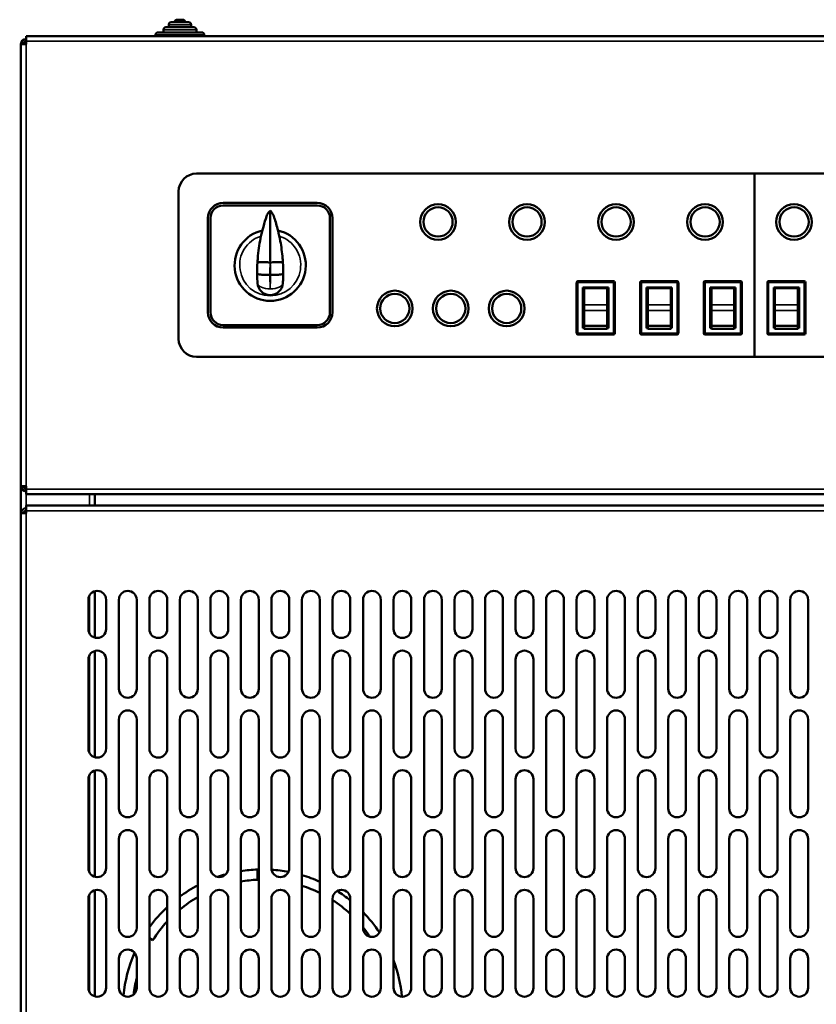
# Model space of a CAD drawing. Header units: millimetres. Extents: x -1845 to 7573, y -1484 to 1950.
# Tile 4 of 41: x -867 to -554, y 524 to 911. Entities that reach past the tile are written whole.
import ezdxf

# ---------------------------------------------------------------- set-up
doc = ezdxf.new("R2010")
doc.units = ezdxf.units.MM
doc.layers.add('Видимые тонкие (ГОСТ)', color=7, linetype='Continuous', lineweight=35)
doc.layers.add('Видимый контур (ГОСТ)', color=7, linetype='Continuous', lineweight=50)

msp = doc.modelspace()

# ---------------------------------------------------------------- linework, layer by layer
at = {"layer": 'Видимые тонкие (ГОСТ)'}
for p, q in [((-797.8, 906.67), (-810.8, 906.67)), ((-799.9, 908.67), (-808.7, 908.67)), ((-220.8, 902.17), (-864.8, 902.17)), ((-794.7, 904.67), (-813.9, 904.67)), ((-864.8, 901.07), (-864.8, 727.27)), ((-768.8, 815.07), (-768.8, 815.27)), ((-647.8, 807.42), (-648.3, 807.42)), ((-647.8, 807.92), (-647.8, 807.42)), ((-647.8, 807.42), (-633.8, 807.42)), ((-647.8, 787.42), (-647.8, 807.42)), ((-633.8, 807.42), (-633.8, 807.92)), ((-633.8, 807.42), (-633.8, 787.42)), ((-633.3, 807.42), (-633.8, 807.42)), ((-622.8, 807.42), (-623.3, 807.42)), ((-622.8, 807.92), (-622.8, 807.42)), ((-622.8, 807.42), (-608.8, 807.42)), ((-622.8, 787.42), (-622.8, 807.42)), ((-608.8, 807.42), (-608.8, 807.92)), ((-608.8, 807.42), (-608.8, 787.42)), ((-608.3, 807.42), (-608.8, 807.42)), ((-597.8, 807.42), (-598.3, 807.42)), ((-597.8, 807.92), (-597.8, 807.42)), ((-597.8, 807.42), (-583.8, 807.42)), ((-597.8, 787.42), (-597.8, 807.42)), ((-583.8, 807.42), (-583.8, 807.92)), ((-583.8, 807.42), (-583.8, 787.42)), ((-583.3, 807.42), (-583.8, 807.42)), ((-572.8, 807.42), (-573.3, 807.42)), ((-572.8, 807.92), (-572.8, 807.42)), ((-572.8, 807.42), (-558.8, 807.42)), ((-572.8, 787.42), (-572.8, 807.42)), ((-558.8, 807.42), (-558.8, 807.92)), ((-558.8, 807.42), (-558.8, 787.42)), ((-558.3, 807.42), (-558.8, 807.42)), ((-636.3, 798.62), (-645.3, 798.62)), ((-611.3, 798.62), (-620.3, 798.62)), ((-586.3, 798.62), (-595.3, 798.62)), ((-561.3, 798.62), (-570.3, 798.62)), ((-645.3, 796.35), (-636.3, 796.35)), ((-620.3, 796.35), (-611.3, 796.35)), ((-595.3, 796.35), (-586.3, 796.35)), ((-570.3, 796.35), (-561.3, 796.35)), ((-648.3, 787.42), (-647.8, 787.42)), ((-633.8, 787.42), (-647.8, 787.42)), ((-647.8, 787.42), (-647.8, 786.92)), ((-633.8, 786.92), (-633.8, 787.42)), ((-633.8, 787.42), (-633.3, 787.42)), ((-623.3, 787.42), (-622.8, 787.42)), ((-608.8, 787.42), (-622.8, 787.42)), ((-622.8, 787.42), (-622.8, 786.92)), ((-608.8, 786.92), (-608.8, 787.42)), ((-608.8, 787.42), (-608.3, 787.42)), ((-598.3, 787.42), (-597.8, 787.42)), ((-583.8, 787.42), (-597.8, 787.42)), ((-597.8, 787.42), (-597.8, 786.92)), ((-583.8, 786.92), (-583.8, 787.42)), ((-583.8, 787.42), (-583.3, 787.42)), ((-573.3, 787.42), (-572.8, 787.42)), ((-558.8, 787.42), (-572.8, 787.42)), ((-572.8, 787.42), (-572.8, 786.92)), ((-558.8, 786.92), (-558.8, 787.42)), ((-558.8, 787.42), (-558.3, 787.42)), ((-864.8, 726.17), (-220.8, 726.17)), ((-864.8, 724.17), (-864.8, 719.67)), ((-839.8, 719.67), (-839.8, 724.17)), ((-220.8, 717.67), (-864.8, 717.67)), ((-864.8, 716.66), (-864.8, -575.82)), ((-839.8, 669.37), (-839.8, 684.47)), ((-839.8, 622.37), (-839.8, 660.97)), ((-839.8, 575.37), (-839.8, 613.97)), ((-839.8, 528.37), (-839.8, 566.97))]:
    msp.add_line(p, q, dxfattribs=at)
for centre, radius, start, end in [((-768.8, 814.17), 12, 107.3793, 72.6207), ((-705.69, 811.25), 63.23, 176.5406, 180.7955), ((-831.91, 811.25), 63.23, 359.2045, 3.4594)]:
    msp.add_arc(centre, radius, start, end, dxfattribs=at)
for major_axis, start_param, end_param in [((-4.99, -0.3), 0, 1.540494), ((4.99, -0.3), 4.742691, 6.283185)]:
    msp.add_ellipse((-768.8, 807.44), major_axis=major_axis, ratio=0.501409, start_param=start_param, end_param=end_param, dxfattribs=at)
for points in [[(-768.83, 815.27), (-768.82, 815.48), (-768.81, 815.7), (-768.8, 815.9)], [(-768.8, 815.9), (-768.79, 815.7), (-768.78, 815.48), (-768.77, 815.27)]]:
    msp.add_open_spline(points, degree=3, dxfattribs=at)
for points, knots in [([(-768.8, 804.93), (-768.86, 806.24), (-768.89, 807.66), (-768.91, 809.54), (-768.92, 809.96), (-768.92, 810.37)], [0, 0, 0, 0, 0.3102221, 0.3102221, 0.3966081, 0.3966081, 0.3966081, 0.3966081]), ([(-768.69, 810.37), (-768.69, 809.57), (-768.7, 808.78), (-768.73, 806.93), (-768.76, 805.9), (-768.8, 804.93)], [2.5520663, 2.5520663, 2.5520663, 2.5520663, 2.7185195, 2.7185195, 2.9486726, 2.9486726, 2.9486726, 2.9486726])]:
    msp.add_open_spline(points, degree=3, knots=knots, dxfattribs=at)
at = {"layer": 'Видимый контур (ГОСТ)'}
for p, q in [((-807.7, 909.67), (-800.9, 909.67)), ((-805.4, 910.67), (-803.2, 910.67)), ((-812.9, 905.67), (-795.7, 905.67)), ((-810.8, 905.67), (-810.8, 906.67)), ((-809.8, 907.67), (-798.8, 907.67)), ((-808.7, 907.67), (-808.7, 908.67)), ((-799.9, 907.67), (-799.9, 908.67)), ((-797.8, 905.67), (-797.8, 906.67)), ((-864.8, 902.17), (-864.8, 904.17)), ((-864.8, 904.17), (-220.8, 904.17)), ((-864.8, 902.17), (-864.8, 901.07)), ((-813.9, 904.17), (-813.9, 904.67)), ((-794.7, 904.17), (-794.7, 904.67)), ((-866.8, 901.07), (-864.8, 901.07)), ((-866.8, 727.27), (-866.8, 901.07)), ((-797.8, 850.17), (-578.3, 850.17)), ((-578.3, 850.17), (-339.8, 850.17)), ((-578.3, 778.17), (-578.3, 850.17)), ((-578.3, 850.17), (-578.3, 778.17)), ((-804.8, 785.17), (-804.8, 843.17)), ((-750.3, 838.67), (-787.3, 838.67)), ((-750.3, 837.67), (-787.3, 837.67)), ((-793.3, 832.67), (-793.3, 795.67)), ((-792.3, 832.67), (-792.3, 795.67)), ((-768.8, 815.9), (-768.8, 835.64)), ((-745.3, 795.67), (-745.3, 832.67)), ((-744.3, 795.67), (-744.3, 832.67)), ((-768.91, 810.37), (-768.69, 810.37)), ((-648.3, 807.42), (-648.3, 787.42)), ((-633.8, 807.92), (-647.8, 807.92)), ((-645.8, 789.42), (-645.8, 805.42)), ((-645.8, 805.42), (-635.8, 805.42)), ((-645.3, 805.2), (-636.3, 805.2)), ((-645.3, 805.2), (-645.3, 798.62)), ((-636.3, 805.2), (-636.3, 798.62)), ((-635.8, 805.42), (-635.8, 789.42)), ((-633.3, 787.42), (-633.3, 807.42)), ((-623.3, 807.42), (-623.3, 787.42)), ((-608.8, 807.92), (-622.8, 807.92)), ((-620.8, 789.42), (-620.8, 805.42)), ((-620.8, 805.42), (-610.8, 805.42)), ((-620.3, 805.2), (-611.3, 805.2)), ((-620.3, 805.2), (-620.3, 798.62)), ((-611.3, 805.2), (-611.3, 798.62)), ((-610.8, 805.42), (-610.8, 789.42)), ((-608.3, 787.42), (-608.3, 807.42)), ((-598.3, 807.42), (-598.3, 787.42)), ((-583.8, 807.92), (-597.8, 807.92)), ((-595.8, 789.42), (-595.8, 805.42)), ((-595.8, 805.42), (-585.8, 805.42)), ((-595.3, 805.2), (-586.3, 805.2)), ((-595.3, 805.2), (-595.3, 798.62)), ((-586.3, 805.2), (-586.3, 798.62)), ((-585.8, 805.42), (-585.8, 789.42)), ((-583.3, 787.42), (-583.3, 807.42)), ((-573.3, 807.42), (-573.3, 787.42)), ((-558.8, 807.92), (-572.8, 807.92)), ((-570.8, 789.42), (-570.8, 805.42)), ((-570.8, 805.42), (-560.8, 805.42)), ((-570.3, 805.2), (-561.3, 805.2)), ((-570.3, 805.2), (-570.3, 798.62)), ((-561.3, 805.2), (-561.3, 798.62)), ((-560.8, 805.42), (-560.8, 789.42)), ((-558.3, 787.42), (-558.3, 807.42)), ((-645.3, 798.62), (-645.3, 796.35)), ((-636.3, 796.35), (-636.3, 798.62)), ((-620.3, 798.62), (-620.3, 796.35)), ((-611.3, 796.35), (-611.3, 798.62)), ((-595.3, 798.62), (-595.3, 796.35)), ((-586.3, 796.35), (-586.3, 798.62)), ((-570.3, 798.62), (-570.3, 796.35)), ((-561.3, 796.35), (-561.3, 798.62)), ((-645.3, 796.35), (-645.3, 790.39)), ((-636.3, 796.35), (-636.3, 790.39)), ((-620.3, 796.35), (-620.3, 790.39)), ((-611.3, 796.35), (-611.3, 790.39)), ((-595.3, 796.35), (-595.3, 790.39)), ((-586.3, 796.35), (-586.3, 790.39)), ((-570.3, 796.35), (-570.3, 790.39)), ((-561.3, 796.35), (-561.3, 790.39)), ((-787.3, 790.67), (-750.3, 790.67)), ((-787.3, 789.67), (-750.3, 789.67)), ((-645.3, 790.39), (-636.3, 790.39)), ((-645.3, 789.17), (-645.3, 790.39)), ((-636.3, 789.17), (-636.3, 790.39)), ((-620.3, 790.39), (-611.3, 790.39)), ((-620.3, 789.17), (-620.3, 790.39)), ((-611.3, 789.17), (-611.3, 790.39)), ((-595.3, 790.39), (-586.3, 790.39)), ((-595.3, 789.17), (-595.3, 790.39)), ((-586.3, 789.17), (-586.3, 790.39)), ((-570.3, 790.39), (-561.3, 790.39)), ((-570.3, 789.17), (-570.3, 790.39)), ((-561.3, 789.17), (-561.3, 790.39)), ((-647.8, 786.92), (-633.8, 786.92)), ((-645.3, 789.42), (-645.8, 789.42)), ((-636.3, 789.17), (-645.3, 789.17)), ((-635.8, 789.42), (-636.3, 789.42)), ((-622.8, 786.92), (-608.8, 786.92)), ((-620.3, 789.42), (-620.8, 789.42)), ((-611.3, 789.17), (-620.3, 789.17)), ((-610.8, 789.42), (-611.3, 789.42)), ((-597.8, 786.92), (-583.8, 786.92)), ((-595.3, 789.42), (-595.8, 789.42)), ((-586.3, 789.17), (-595.3, 789.17)), ((-585.8, 789.42), (-586.3, 789.42)), ((-572.8, 786.92), (-558.8, 786.92)), ((-570.3, 789.42), (-570.8, 789.42)), ((-561.3, 789.17), (-570.3, 789.17)), ((-560.8, 789.42), (-561.3, 789.42)), ((-578.3, 778.17), (-797.8, 778.17)), ((-339.8, 778.17), (-578.3, 778.17)), ((-866.8, 727.27), (-866.8, 716.66)), ((-864.8, 727.27), (-866.8, 727.27)), ((-864.8, 727.27), (-864.8, 726.17)), ((-864.8, 724.17), (-864.8, 726.17)), ((-220.8, 724.17), (-864.8, 724.17)), ((-837.8, 724.17), (-837.8, 719.67)), ((-866.8, -575.82), (-866.8, 716.66)), ((-866.8, 716.66), (-864.8, 716.66)), ((-864.8, 719.67), (-220.8, 719.67)), ((-864.8, 719.67), (-864.8, 717.67)), ((-864.8, 717.67), (-864.8, 716.66)), ((-837.8, 686.03), (-837.8, 667.82)), ((-840.3, 671.17), (-840.3, 682.67)), ((-833.3, 682.67), (-833.3, 671.17)), ((-828.3, 647.67), (-828.3, 682.67)), ((-821.3, 682.67), (-821.3, 647.67)), ((-816.3, 671.17), (-816.3, 682.67)), ((-809.3, 682.67), (-809.3, 671.17)), ((-804.3, 647.67), (-804.3, 682.67)), ((-797.3, 682.67), (-797.3, 647.67)), ((-792.3, 671.17), (-792.3, 682.67)), ((-785.3, 682.67), (-785.3, 671.17)), ((-780.3, 647.67), (-780.3, 682.67)), ((-773.3, 682.67), (-773.3, 647.67)), ((-768.3, 671.17), (-768.3, 682.67)), ((-761.3, 682.67), (-761.3, 671.17)), ((-756.3, 647.67), (-756.3, 682.67)), ((-749.3, 682.67), (-749.3, 647.67)), ((-744.3, 671.17), (-744.3, 682.67)), ((-737.3, 682.67), (-737.3, 671.17)), ((-732.3, 647.67), (-732.3, 682.67)), ((-725.3, 682.67), (-725.3, 647.67)), ((-720.3, 671.17), (-720.3, 682.67)), ((-713.3, 682.67), (-713.3, 671.17)), ((-708.3, 647.67), (-708.3, 682.67)), ((-701.3, 682.67), (-701.3, 647.67)), ((-696.3, 671.17), (-696.3, 682.67)), ((-689.3, 682.67), (-689.3, 671.17)), ((-684.3, 647.67), (-684.3, 682.67)), ((-677.3, 682.67), (-677.3, 647.67)), ((-672.3, 671.17), (-672.3, 682.67)), ((-665.3, 682.67), (-665.3, 671.17)), ((-660.3, 647.67), (-660.3, 682.67)), ((-653.3, 682.67), (-653.3, 647.67)), ((-648.3, 671.17), (-648.3, 682.67)), ((-641.3, 682.67), (-641.3, 671.17)), ((-636.3, 647.67), (-636.3, 682.67)), ((-629.3, 682.67), (-629.3, 647.67)), ((-624.3, 671.17), (-624.3, 682.67)), ((-617.3, 682.67), (-617.3, 671.17)), ((-612.3, 647.67), (-612.3, 682.67)), ((-605.3, 682.67), (-605.3, 647.67)), ((-600.3, 671.17), (-600.3, 682.67)), ((-593.3, 682.67), (-593.3, 671.17)), ((-588.3, 647.67), (-588.3, 682.67)), ((-581.3, 682.67), (-581.3, 647.67)), ((-576.3, 671.17), (-576.3, 682.67)), ((-569.3, 682.67), (-569.3, 671.17)), ((-564.3, 647.67), (-564.3, 682.67)), ((-557.3, 682.67), (-557.3, 647.67)), ((-837.8, 662.53), (-837.8, 620.82)), ((-840.3, 624.17), (-840.3, 659.17)), ((-833.3, 659.17), (-833.3, 624.17)), ((-816.3, 624.17), (-816.3, 659.17)), ((-809.3, 659.17), (-809.3, 624.17)), ((-792.3, 624.17), (-792.3, 659.17)), ((-785.3, 659.17), (-785.3, 624.17)), ((-768.3, 624.17), (-768.3, 659.17)), ((-761.3, 659.17), (-761.3, 624.17)), ((-744.3, 624.17), (-744.3, 659.17)), ((-737.3, 659.17), (-737.3, 624.17)), ((-720.3, 624.17), (-720.3, 659.17)), ((-713.3, 659.17), (-713.3, 624.17)), ((-696.3, 624.17), (-696.3, 659.17)), ((-689.3, 659.17), (-689.3, 624.17)), ((-672.3, 624.17), (-672.3, 659.17)), ((-665.3, 659.17), (-665.3, 624.17)), ((-648.3, 624.17), (-648.3, 659.17)), ((-641.3, 659.17), (-641.3, 624.17)), ((-624.3, 624.17), (-624.3, 659.17)), ((-617.3, 659.17), (-617.3, 624.17)), ((-600.3, 624.17), (-600.3, 659.17)), ((-593.3, 659.17), (-593.3, 624.17)), ((-576.3, 624.17), (-576.3, 659.17)), ((-569.3, 659.17), (-569.3, 624.17)), ((-828.3, 600.67), (-828.3, 635.67)), ((-821.3, 635.67), (-821.3, 600.67)), ((-804.3, 600.67), (-804.3, 635.67)), ((-797.3, 635.67), (-797.3, 600.67)), ((-780.3, 600.67), (-780.3, 635.67)), ((-773.3, 635.67), (-773.3, 600.67)), ((-756.3, 600.67), (-756.3, 635.67)), ((-749.3, 635.67), (-749.3, 600.67)), ((-732.3, 600.67), (-732.3, 635.67)), ((-725.3, 635.67), (-725.3, 600.67)), ((-708.3, 600.67), (-708.3, 635.67)), ((-701.3, 635.67), (-701.3, 600.67)), ((-684.3, 600.67), (-684.3, 635.67)), ((-677.3, 635.67), (-677.3, 600.67)), ((-660.3, 600.67), (-660.3, 635.67)), ((-653.3, 635.67), (-653.3, 600.67)), ((-636.3, 600.67), (-636.3, 635.67)), ((-629.3, 635.67), (-629.3, 600.67)), ((-612.3, 600.67), (-612.3, 635.67)), ((-605.3, 635.67), (-605.3, 600.67)), ((-588.3, 600.67), (-588.3, 635.67)), ((-581.3, 635.67), (-581.3, 600.67)), ((-564.3, 600.67), (-564.3, 635.67)), ((-557.3, 635.67), (-557.3, 600.67)), ((-837.8, 615.53), (-837.8, 573.82)), ((-840.3, 577.17), (-840.3, 612.17)), ((-833.3, 612.17), (-833.3, 577.17)), ((-816.3, 577.17), (-816.3, 612.17)), ((-809.3, 612.17), (-809.3, 577.17)), ((-792.3, 577.17), (-792.3, 612.17)), ((-785.3, 612.17), (-785.3, 577.17)), ((-768.3, 577.17), (-768.3, 612.17)), ((-761.3, 612.17), (-761.3, 577.17)), ((-744.3, 577.17), (-744.3, 612.17)), ((-737.3, 612.17), (-737.3, 577.17)), ((-720.3, 577.17), (-720.3, 612.17)), ((-713.3, 612.17), (-713.3, 577.17)), ((-696.3, 577.17), (-696.3, 612.17)), ((-689.3, 612.17), (-689.3, 577.17)), ((-672.3, 577.17), (-672.3, 612.17)), ((-665.3, 612.17), (-665.3, 577.17)), ((-648.3, 577.17), (-648.3, 612.17)), ((-641.3, 612.17), (-641.3, 577.17)), ((-624.3, 577.17), (-624.3, 612.17)), ((-617.3, 612.17), (-617.3, 577.17)), ((-600.3, 577.17), (-600.3, 612.17)), ((-593.3, 612.17), (-593.3, 577.17)), ((-576.3, 577.17), (-576.3, 612.17)), ((-569.3, 612.17), (-569.3, 577.17)), ((-828.3, 553.67), (-828.3, 588.67)), ((-821.3, 588.67), (-821.3, 553.67)), ((-804.3, 553.67), (-804.3, 588.67)), ((-797.3, 588.67), (-797.3, 553.67)), ((-780.3, 553.67), (-780.3, 588.67)), ((-773.3, 588.67), (-773.3, 553.67)), ((-756.3, 553.67), (-756.3, 588.67)), ((-749.3, 588.67), (-749.3, 553.67)), ((-732.3, 553.67), (-732.3, 588.67)), ((-725.3, 588.67), (-725.3, 553.67)), ((-708.3, 553.67), (-708.3, 588.67)), ((-701.3, 588.67), (-701.3, 553.67)), ((-684.3, 553.67), (-684.3, 588.67)), ((-677.3, 588.67), (-677.3, 553.67)), ((-660.3, 553.67), (-660.3, 588.67)), ((-653.3, 588.67), (-653.3, 553.67)), ((-636.3, 553.67), (-636.3, 588.67)), ((-629.3, 588.67), (-629.3, 553.67)), ((-612.3, 553.67), (-612.3, 588.67)), ((-605.3, 588.67), (-605.3, 553.67)), ((-588.3, 553.67), (-588.3, 588.67)), ((-581.3, 588.67), (-581.3, 553.67)), ((-564.3, 553.67), (-564.3, 588.67)), ((-557.3, 588.67), (-557.3, 553.67)), ((-773.8, 576.63), (-773.8, 572.63)), ((-840.3, 530.17), (-840.3, 565.17)), ((-837.8, 568.53), (-837.8, 526.82)), ((-833.3, 565.17), (-833.3, 530.17)), ((-816.3, 530.17), (-816.3, 565.17)), ((-809.3, 565.17), (-809.3, 530.17)), ((-792.3, 530.17), (-792.3, 565.17)), ((-785.3, 565.17), (-785.3, 530.17)), ((-768.3, 530.17), (-768.3, 565.17)), ((-761.3, 565.17), (-761.3, 530.17)), ((-744.3, 530.17), (-744.3, 565.17)), ((-737.3, 565.17), (-737.3, 530.17)), ((-720.3, 530.17), (-720.3, 565.17)), ((-713.3, 565.17), (-713.3, 530.17)), ((-696.3, 530.17), (-696.3, 565.17)), ((-689.3, 565.17), (-689.3, 530.17)), ((-672.3, 530.17), (-672.3, 565.17)), ((-665.3, 565.17), (-665.3, 530.17)), ((-648.3, 530.17), (-648.3, 565.17)), ((-641.3, 565.17), (-641.3, 530.17)), ((-624.3, 530.17), (-624.3, 565.17)), ((-617.3, 565.17), (-617.3, 530.17)), ((-600.3, 530.17), (-600.3, 565.17)), ((-593.3, 565.17), (-593.3, 530.17)), ((-576.3, 530.17), (-576.3, 565.17)), ((-569.3, 565.17), (-569.3, 530.17)), ((-814.94, 548.88), (-816.3, 549.67)), ((-828.3, 530.17), (-828.3, 541.67)), ((-821.3, 541.67), (-821.3, 530.17)), ((-804.3, 530.17), (-804.3, 541.67)), ((-797.3, 541.67), (-797.3, 530.17)), ((-780.3, 530.17), (-780.3, 541.67)), ((-773.3, 541.67), (-773.3, 530.17)), ((-756.3, 530.17), (-756.3, 541.67)), ((-749.3, 541.67), (-749.3, 530.17)), ((-732.3, 530.17), (-732.3, 541.67)), ((-725.3, 541.67), (-725.3, 530.17)), ((-708.3, 530.17), (-708.3, 541.67)), ((-701.3, 541.67), (-701.3, 530.17)), ((-684.3, 530.17), (-684.3, 541.67)), ((-677.3, 541.67), (-677.3, 530.17)), ((-660.3, 530.17), (-660.3, 541.67)), ((-653.3, 541.67), (-653.3, 530.17)), ((-636.3, 530.17), (-636.3, 541.67)), ((-629.3, 541.67), (-629.3, 530.17)), ((-612.3, 530.17), (-612.3, 541.67)), ((-605.3, 541.67), (-605.3, 530.17)), ((-588.3, 530.17), (-588.3, 541.67)), ((-581.3, 541.67), (-581.3, 530.17)), ((-564.3, 530.17), (-564.3, 541.67)), ((-557.3, 541.67), (-557.3, 530.17)), ((-867.3, 523.67), (-866.8, 523.67))]:
    msp.add_line(p, q, dxfattribs=at)
for centre, radius in [((-702.8, 831.17), 7), ((-702.8, 831.17), 5.75), ((-667.8, 831.17), 7), ((-667.8, 831.17), 5.75), ((-632.8, 831.17), 7), ((-632.8, 831.17), 5.75), ((-597.8, 831.17), 7), ((-597.8, 831.17), 5.75), ((-562.8, 831.17), 7), ((-562.8, 831.17), 5.75), ((-719.8, 797.17), 7), ((-719.8, 797.17), 5.75), ((-697.8, 797.17), 7), ((-697.8, 797.17), 5.75), ((-675.8, 797.17), 7), ((-675.8, 797.17), 5.75)]:
    msp.add_circle(centre, radius, dxfattribs=at)
for centre, radius, start, end in [((-807.7, 908.67), 1, 90, 180), ((-805.4, 909.67), 1, 90, 180), ((-803.2, 909.67), 1, 0, 90), ((-800.9, 908.67), 1, 0, 90), ((-812.9, 904.67), 1, 90, 180), ((-809.8, 906.67), 1, 90, 180), ((-798.8, 906.67), 1, 0, 90), ((-795.7, 904.67), 1, 0, 90), ((-864.8, 901.07), 2, 90, 180), ((-864.8, 901.07), 1, 90, 180), ((-797.8, 843.17), 7, 90, 180), ((-787.3, 832.67), 6, 90, 180), ((-787.3, 832.67), 5, 90, 180), ((-750.3, 832.67), 6, 0, 90), ((-750.3, 832.67), 5, 0, 90), ((-768.8, 814.17), 14, 102.6683, 77.3317), ((-705.69, 811.25), 68.23, 176.7012, 180.4072), ((-831.91, 811.25), 68.23, 359.5928, 3.2988), ((-768.8, 807.44), 5, 183.4594, 356.5406), ((-647.8, 807.42), 0.5, 90, 180), ((-633.8, 807.42), 0.5, 0, 90), ((-622.8, 807.42), 0.5, 90, 180), ((-608.8, 807.42), 0.5, 0, 90), ((-597.8, 807.42), 0.5, 90, 180), ((-583.8, 807.42), 0.5, 0, 90), ((-572.8, 807.42), 0.5, 90, 180), ((-558.8, 807.42), 0.5, 0, 90), ((-787.3, 795.67), 6, 180, 270), ((-787.3, 795.67), 5, 180, 270), ((-750.3, 795.67), 5, 270, 0), ((-750.3, 795.67), 6, 270, 0), ((-647.8, 787.42), 0.5, 180, 270), ((-633.8, 787.42), 0.5, 270, 0), ((-622.8, 787.42), 0.5, 180, 270), ((-608.8, 787.42), 0.5, 270, 0), ((-597.8, 787.42), 0.5, 180, 270), ((-583.8, 787.42), 0.5, 270, 0), ((-572.8, 787.42), 0.5, 180, 270), ((-558.8, 787.42), 0.5, 270, 0), ((-797.8, 785.17), 7, 180, 270), ((-864.8, 727.27), 2, 180, 270), ((-864.8, 727.27), 1, 180, 270), ((-864.8, 716.66), 2, 90, 180), ((-864.8, 716.66), 1, 90, 180), ((-836.8, 682.67), 3.5, 0, 180), ((-824.8, 682.67), 3.5, 0, 180), ((-812.8, 682.67), 3.5, 0, 180), ((-800.8, 682.67), 3.5, 0, 180), ((-788.8, 682.67), 3.5, 0, 180), ((-776.8, 682.67), 3.5, 0, 180), ((-764.8, 682.67), 3.5, 0, 180), ((-752.8, 682.67), 3.5, 0, 180), ((-740.8, 682.67), 3.5, 0, 180), ((-728.8, 682.67), 3.5, 0, 180), ((-716.8, 682.67), 3.5, 0, 180), ((-704.8, 682.67), 3.5, 0, 180), ((-692.8, 682.67), 3.5, 0, 180), ((-680.8, 682.67), 3.5, 0, 180), ((-668.8, 682.67), 3.5, 0, 180), ((-656.8, 682.67), 3.5, 0, 180), ((-644.8, 682.67), 3.5, 0, 180), ((-632.8, 682.67), 3.5, 0, 180), ((-620.8, 682.67), 3.5, 0, 180), ((-608.8, 682.67), 3.5, 0, 180), ((-596.8, 682.67), 3.5, 0, 180), ((-584.8, 682.67), 3.5, 0, 180), ((-572.8, 682.67), 3.5, 0, 180), ((-560.8, 682.67), 3.5, 0, 180), ((-836.8, 671.17), 3.5, 180, 0), ((-812.8, 671.17), 3.5, 180, 0), ((-788.8, 671.17), 3.5, 180, 0), ((-764.8, 671.17), 3.5, 180, 0), ((-740.8, 671.17), 3.5, 180, 0), ((-716.8, 671.17), 3.5, 180, 0), ((-692.8, 671.17), 3.5, 180, 0), ((-668.8, 671.17), 3.5, 180, 0), ((-644.8, 671.17), 3.5, 180, 0), ((-620.8, 671.17), 3.5, 180, 0), ((-596.8, 671.17), 3.5, 180, 0), ((-572.8, 671.17), 3.5, 180, 0), ((-836.8, 659.17), 3.5, 0, 180), ((-812.8, 659.17), 3.5, 0, 180), ((-788.8, 659.17), 3.5, 0, 180), ((-764.8, 659.17), 3.5, 0, 180), ((-740.8, 659.17), 3.5, 0, 180), ((-716.8, 659.17), 3.5, 0, 180), ((-692.8, 659.17), 3.5, 0, 180), ((-668.8, 659.17), 3.5, 0, 180), ((-644.8, 659.17), 3.5, 0, 180), ((-620.8, 659.17), 3.5, 0, 180), ((-596.8, 659.17), 3.5, 0, 180), ((-572.8, 659.17), 3.5, 0, 180), ((-824.8, 647.67), 3.5, 180, 0), ((-800.8, 647.67), 3.5, 180, 0), ((-776.8, 647.67), 3.5, 180, 0), ((-752.8, 647.67), 3.5, 180, 0), ((-728.8, 647.67), 3.5, 180, 0), ((-704.8, 647.67), 3.5, 180, 0), ((-680.8, 647.67), 3.5, 180, 0), ((-656.8, 647.67), 3.5, 180, 0), ((-632.8, 647.67), 3.5, 180, 0), ((-608.8, 647.67), 3.5, 180, 0), ((-584.8, 647.67), 3.5, 180, 0), ((-560.8, 647.67), 3.5, 180, 0), ((-824.8, 635.67), 3.5, 0, 180), ((-800.8, 635.67), 3.5, 0, 180), ((-776.8, 635.67), 3.5, 0, 180), ((-752.8, 635.67), 3.5, 0, 180), ((-728.8, 635.67), 3.5, 0, 180), ((-704.8, 635.67), 3.5, 0, 180), ((-680.8, 635.67), 3.5, 0, 180), ((-656.8, 635.67), 3.5, 0, 180), ((-632.8, 635.67), 3.5, 0, 180), ((-608.8, 635.67), 3.5, 0, 180), ((-584.8, 635.67), 3.5, 0, 180), ((-560.8, 635.67), 3.5, 0, 180), ((-836.8, 624.17), 3.5, 180, 0), ((-812.8, 624.17), 3.5, 180, 0), ((-788.8, 624.17), 3.5, 180, 0), ((-764.8, 624.17), 3.5, 180, 0), ((-740.8, 624.17), 3.5, 180, 0), ((-716.8, 624.17), 3.5, 180, 0), ((-692.8, 624.17), 3.5, 180, 0), ((-668.8, 624.17), 3.5, 180, 0), ((-644.8, 624.17), 3.5, 180, 0), ((-620.8, 624.17), 3.5, 180, 0), ((-596.8, 624.17), 3.5, 180, 0), ((-572.8, 624.17), 3.5, 180, 0), ((-836.8, 612.17), 3.5, 0, 180), ((-812.8, 612.17), 3.5, 0, 180), ((-788.8, 612.17), 3.5, 0, 180), ((-764.8, 612.17), 3.5, 0, 180), ((-740.8, 612.17), 3.5, 0, 180), ((-716.8, 612.17), 3.5, 0, 180), ((-692.8, 612.17), 3.5, 0, 180), ((-668.8, 612.17), 3.5, 0, 180), ((-644.8, 612.17), 3.5, 0, 180), ((-620.8, 612.17), 3.5, 0, 180), ((-596.8, 612.17), 3.5, 0, 180), ((-572.8, 612.17), 3.5, 0, 180), ((-824.8, 600.67), 3.5, 180, 0), ((-800.8, 600.67), 3.5, 180, 0), ((-776.8, 600.67), 3.5, 180, 0), ((-752.8, 600.67), 3.5, 180, 0), ((-728.8, 600.67), 3.5, 180, 0), ((-704.8, 600.67), 3.5, 180, 0), ((-680.8, 600.67), 3.5, 180, 0), ((-656.8, 600.67), 3.5, 180, 0), ((-632.8, 600.67), 3.5, 180, 0), ((-608.8, 600.67), 3.5, 180, 0), ((-584.8, 600.67), 3.5, 180, 0), ((-560.8, 600.67), 3.5, 180, 0), ((-824.8, 588.67), 3.5, 0, 180), ((-800.8, 588.67), 3.5, 0, 180), ((-776.8, 588.67), 3.5, 0, 180), ((-752.8, 588.67), 3.5, 0, 180), ((-728.8, 588.67), 3.5, 0, 180), ((-704.8, 588.67), 3.5, 0, 180), ((-680.8, 588.67), 3.5, 0, 180), ((-656.8, 588.67), 3.5, 0, 180), ((-632.8, 588.67), 3.5, 0, 180), ((-608.8, 588.67), 3.5, 0, 180), ((-584.8, 588.67), 3.5, 0, 180), ((-560.8, 588.67), 3.5, 0, 180), ((-836.8, 577.17), 3.5, 180, 0), ((-812.8, 577.17), 3.5, 180, 0), ((-788.8, 577.17), 3.5, 180, 0), ((-771.8, 521.67), 55, 92.0839, 98.8904), ((-764.8, 577.17), 3.5, 180, 0), ((-740.8, 577.17), 3.5, 180, 0), ((-716.8, 577.17), 3.5, 180, 0), ((-692.8, 577.17), 3.5, 180, 0), ((-668.8, 577.17), 3.5, 180, 0), ((-644.8, 577.17), 3.5, 180, 0), ((-620.8, 577.17), 3.5, 180, 0), ((-596.8, 577.17), 3.5, 180, 0), ((-572.8, 577.17), 3.5, 180, 0), ((-771.8, 521.67), 55, 105.2806, 108.7797), ((-771.8, 521.67), 55, 79.3283, 86.2946), ((-771.8, 521.67), 55, 65.8523, 73.6313), ((-771.8, 521.67), 55, 117.622, 126.2215), ((-771.8, 521.67), 51, 92.2475, 99.5941), ((-771.8, 521.67), 51, 63.821, 72.3067), ((-836.8, 565.17), 3.5, 0, 180), ((-812.8, 565.17), 3.5, 0, 180), ((-771.8, 521.67), 51, 120, 129.5874), ((-788.8, 565.17), 3.5, 0, 180), ((-764.8, 565.17), 3.5, 0, 180), ((-740.8, 565.17), 3.5, 0, 180), ((-771.8, 521.67), 55, 51.1508, 57.8242), ((-716.8, 565.17), 3.5, 0, 180), ((-692.8, 565.17), 3.5, 0, 180), ((-668.8, 565.17), 3.5, 0, 180), ((-644.8, 565.17), 3.5, 0, 180), ((-620.8, 565.17), 3.5, 0, 180), ((-596.8, 565.17), 3.5, 0, 180), ((-572.8, 565.17), 3.5, 0, 180), ((-771.8, 521.67), 55, 132.9859, 144.0072), ((-771.8, 521.67), 51, 47.4315, 57.3697), ((-771.8, 521.67), 55, 33.2704, 44.0954), ((-824.8, 553.67), 3.5, 180, 0), ((-771.8, 521.67), 51, 137.3321, 147.7525), ((-800.8, 553.67), 3.5, 180, 0), ((-776.8, 553.67), 3.5, 180, 0), ((-752.8, 553.67), 3.5, 180, 0), ((-771.8, 521.67), 51, 34.0887, 39.2394), ((-728.8, 553.67), 3.5, 180, 0), ((-704.8, 553.67), 3.5, 180, 0), ((-680.8, 553.67), 3.5, 180, 0), ((-656.8, 553.67), 3.5, 180, 0), ((-632.8, 553.67), 3.5, 180, 0), ((-608.8, 553.67), 3.5, 180, 0), ((-584.8, 553.67), 3.5, 180, 0), ((-560.8, 553.67), 3.5, 180, 0), ((-824.8, 541.67), 3.5, 0, 180), ((-771.8, 521.67), 55, 156.1557, 174.3062), ((-800.8, 541.67), 3.5, 0, 180), ((-776.8, 541.67), 3.5, 0, 180), ((-752.8, 541.67), 3.5, 0, 180), ((-728.8, 541.67), 3.5, 0, 180), ((-704.8, 541.67), 3.5, 0, 180), ((-680.8, 541.67), 3.5, 0, 180), ((-656.8, 541.67), 3.5, 0, 180), ((-632.8, 541.67), 3.5, 0, 180), ((-608.8, 541.67), 3.5, 0, 180), ((-584.8, 541.67), 3.5, 0, 180), ((-560.8, 541.67), 3.5, 0, 180), ((-771.8, 521.67), 55, 5.2237, 20.5504), ((-771.8, 521.67), 51, 166.0694, 173.3575), ((-836.8, 530.17), 3.5, 180, 0), ((-824.8, 530.17), 3.5, 180, 0), ((-812.8, 530.17), 3.5, 180, 0), ((-800.8, 530.17), 3.5, 180, 0), ((-788.8, 530.17), 3.5, 180, 0), ((-776.8, 530.17), 3.5, 180, 0), ((-764.8, 530.17), 3.5, 180, 0), ((-752.8, 530.17), 3.5, 180, 0), ((-740.8, 530.17), 3.5, 180, 0), ((-728.8, 530.17), 3.5, 180, 0), ((-716.8, 530.17), 3.5, 180, 0), ((-704.8, 530.17), 3.5, 180, 0), ((-692.8, 530.17), 3.5, 180, 0), ((-680.8, 530.17), 3.5, 180, 0), ((-668.8, 530.17), 3.5, 180, 0), ((-656.8, 530.17), 3.5, 180, 0), ((-644.8, 530.17), 3.5, 180, 0), ((-632.8, 530.17), 3.5, 180, 0), ((-620.8, 530.17), 3.5, 180, 0), ((-608.8, 530.17), 3.5, 180, 0), ((-596.8, 530.17), 3.5, 180, 0), ((-584.8, 530.17), 3.5, 180, 0), ((-572.8, 530.17), 3.5, 180, 0), ((-560.8, 530.17), 3.5, 180, 0)]:
    msp.add_arc(centre, radius, start, end, dxfattribs=at)
for points, knots in [([(-770.27, 833.26), (-770.63, 832.2), (-771.06, 830.87), (-771.8, 828.15), (-772.12, 826.87), (-772.42, 825.48), (-772.91, 823.19), (-773.33, 820.61), (-773.68, 817), (-773.75, 816.09), (-773.8, 815.18)], [-3.544175, -3.544175, -3.544175, -3.544175, -2.906736, -2.906736, -2.42923, -2.42923, -2.42923, -1.64024, -1.64024, -1.382098, -1.382098, -1.382098, -1.382098]), ([(-768.8, 835.64), (-768.94, 835.5), (-769.07, 835.35), (-769.67, 834.62), (-770.03, 833.96), (-770.27, 833.26)], [0.1509037, 0.1509037, 0.1509037, 0.1509037, 0.2101591, 0.2101591, 0.4328786, 0.4328786, 0.4328786, 0.4328786]), ([(-767.33, 833.26), (-767.6, 834.04), (-768.01, 834.76), (-768.64, 835.47), (-768.72, 835.55), (-768.8, 835.64)], [0, 0, 0, 0, 0.2471785, 0.2471785, 0.2829923, 0.2829923, 0.2829923, 0.2829923]), ([(-763.8, 815.18), (-763.83, 815.73), (-763.87, 816.28), (-764.11, 819.22), (-764.43, 821.51), (-764.82, 823.62), (-765.09, 825.08), (-765.39, 826.45), (-766.2, 829.71), (-766.72, 831.43), (-767.23, 832.95), (-767.28, 833.11), (-767.33, 833.26)], [-2.704847, -2.704847, -2.704847, -2.704847, -2.548776, -2.548776, -1.86453, -1.86453, -1.86453, -1.391288, -1.391288, -0.6341, -0.6341, -0.542754, -0.542754, -0.542754, -0.542754]), ([(-773.8, 815.18), (-773.8, 815.18), (-773.8, 815.18), (-773.8, 815.23), (-773.66, 815.27), (-773.16, 815.34), (-772.79, 815.36), (-771.87, 815.38), (-771.32, 815.37), (-770.12, 815.34), (-769.48, 815.31), (-768.83, 815.27)], [-0.0013353, -0.0013353, -0.0013353, -0.0013353, 0, 0, 0.1979026, 0.1979026, 0.3935651, 0.3935651, 0.5887393, 0.5887393, 0.7836299, 0.7836299, 0.7836299, 0.7836299]), ([(-768.77, 815.27), (-768.12, 815.31), (-767.48, 815.34), (-766.28, 815.37), (-765.74, 815.38), (-764.82, 815.36), (-764.45, 815.34), (-763.94, 815.27), (-763.8, 815.23), (-763.8, 815.18), (-763.8, 815.18), (-763.8, 815.18)], [0, 0, 0, 0, 0.1948656, 0.1948656, 0.3900156, 0.3900156, 0.5856543, 0.5856543, 0.7836718, 0.7836718, 0.7848641, 0.7848641, 0.7848641, 0.7848641]), ([(-773.92, 810.77), (-773.92, 810.77), (-773.92, 810.77), (-773.91, 810.73), (-773.88, 810.7), (-773.74, 810.64), (-773.64, 810.62), (-773.26, 810.54), (-772.89, 810.5), (-771.96, 810.43), (-771.41, 810.4), (-770.21, 810.37), (-769.57, 810.37), (-768.92, 810.37)], [-0.7883422, -0.7883422, -0.7883422, -0.7883422, -0.7871295, -0.7871295, -0.6863503, -0.6863503, -0.585577, -0.585577, -0.3898872, -0.3898872, -0.1947786, -0.1947786, 0, 0, 0, 0]), ([(-773.92, 810.77), (-773.91, 810.59), (-773.91, 810.41), (-773.89, 809.14), (-773.85, 808.1), (-773.79, 807.13)], [-0.3612264, -0.3612264, -0.3612264, -0.3612264, -0.3102221, -0.3102221, 0, 0, 0, 0]), ([(-768.69, 810.37), (-768.04, 810.37), (-767.39, 810.37), (-766.19, 810.4), (-765.65, 810.43), (-764.72, 810.5), (-764.35, 810.54), (-763.96, 810.62), (-763.86, 810.64), (-763.72, 810.7), (-763.69, 810.73), (-763.69, 810.77), (-763.69, 810.77), (-763.69, 810.77)], [-0.7872781, -0.7872781, -0.7872781, -0.7872781, -0.5924705, -0.5924705, -0.3973326, -0.3973326, -0.2016132, -0.2016132, -0.1008097, -0.1008097, 0, 0, 0.0011814, 0.0011814, 0.0011814, 0.0011814]), ([(-763.81, 807.13), (-763.77, 807.85), (-763.73, 808.61), (-763.7, 809.85), (-763.69, 810.3), (-763.69, 810.77)], [-2.9486726, -2.9486726, -2.9486726, -2.9486726, -2.7185195, -2.7185195, -2.5874479, -2.5874479, -2.5874479, -2.5874479])]:
    msp.add_open_spline(points, degree=3, knots=knots, dxfattribs=at)
for points in [[(-768.8, 815.27), (-768.81, 815.27), (-768.82, 815.27), (-768.83, 815.27)], [(-768.77, 815.27), (-768.78, 815.27), (-768.79, 815.27), (-768.8, 815.27)], [(-768.92, 810.37), (-768.91, 810.37), (-768.91, 810.37), (-768.91, 810.37)], [(-768.69, 810.37), (-768.69, 810.37), (-768.69, 810.37), (-768.69, 810.37)]]:
    msp.add_open_spline(points, degree=3, dxfattribs=at)

doc.saveas('drawing.dxf')
